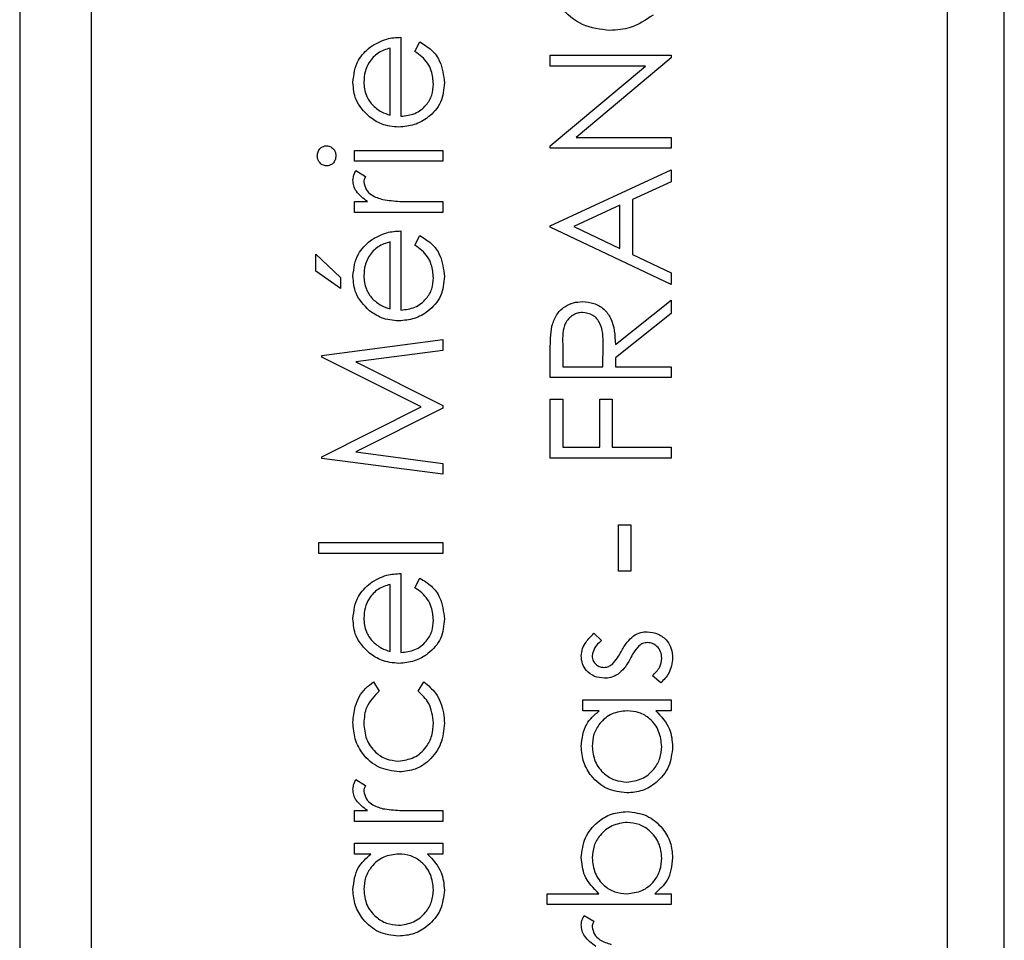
# Model space of a CAD drawing. Header units: millimetres. Extents: x 474 to 2197, y 77 to 1503.
# Tile 14 of 25: x 1017 to 1024, y 863 to 870. Entities that reach past the tile are written whole.
import ezdxf

# ---------------------------------------------------------------- set-up
doc = ezdxf.new("R2010")
doc.units = ezdxf.units.MM

msp = doc.modelspace()

# ---------------------------------------------------------------- linework, layer by layer
at = {"color": 7, "linetype": 'Continuous', "lineweight": 25}
for p, q in [((1016.8479, 891.5469), (1016.8479, 830.5469)), ((1023.3479, 891.0469), (1023.3479, 831.0469)), ((1023.7479, 831.0469), (1023.7479, 891.0469)), ((1017.3479, 889.0469), (1017.3479, 833.0469)), ((1019.5199, 869.5767), (1019.5199, 869.0231)), ((1019.6176, 869.4766), (1019.653, 869.5441)), ((1019.4439, 869.0311), (1019.4439, 869.5007)), ((1020.5663, 869.451), (1021.413, 869.451)), ((1020.5663, 869.375), (1020.5663, 869.451)), ((1021.413, 869.4337), (1020.7481, 868.8757)), ((1021.413, 869.451), (1021.413, 869.4337)), ((1021.2327, 869.375), (1020.5663, 869.375)), ((1020.5663, 868.8156), (1021.2327, 869.375)), ((1020.7481, 868.8757), (1021.413, 868.8757)), ((1021.413, 868.8757), (1021.413, 868.7997)), ((1019.1942, 868.7843), (1019.813, 868.7843)), ((1019.1942, 868.7083), (1019.1942, 868.7843)), ((1019.813, 868.7843), (1019.813, 868.7083)), ((1020.5663, 868.7997), (1020.5663, 868.8156)), ((1021.413, 868.7997), (1020.5663, 868.7997)), ((1019.813, 868.7083), (1019.1942, 868.7083)), ((1019.2046, 868.6432), (1019.2704, 868.6015)), ((1020.5663, 868.2569), (1021.413, 868.6477)), ((1021.413, 868.6477), (1021.413, 868.5651)), ((1021.413, 868.5651), (1021.1416, 868.4399)), ((1021.1416, 868.4399), (1021.1416, 868.0561)), ((1019.1942, 868.3501), (1019.1942, 868.4261)), ((1019.1942, 868.4261), (1019.2853, 868.4261)), ((1019.605, 868.4261), (1019.813, 868.4261)), ((1019.813, 868.4261), (1019.813, 868.3501)), ((1021.0547, 868.3999), (1020.7313, 868.2507)), ((1021.0547, 868.0973), (1021.0547, 868.3999)), ((1019.813, 868.3501), (1019.1942, 868.3501)), ((1020.5663, 868.2461), (1020.5663, 868.2569)), ((1021.413, 867.8445), (1020.5663, 868.2461)), ((1020.7313, 868.2507), (1021.0547, 868.0973)), ((1019.5199, 868.2199), (1019.5199, 867.6663)), ((1019.6176, 868.1198), (1019.653, 868.1873)), ((1019.4439, 867.6742), (1019.4439, 868.1439)), ((1018.9229, 868.057), (1019.0965, 867.8944)), ((1018.9229, 867.9385), (1018.9229, 868.057)), ((1021.1416, 868.0561), (1021.413, 867.9274)), ((1019.0965, 867.8182), (1018.9229, 867.9385)), ((1019.0965, 867.8944), (1019.0965, 867.8182)), ((1021.413, 867.9274), (1021.413, 867.8445)), ((1021.0222, 867.4249), (1021.413, 867.7359)), ((1021.413, 867.7359), (1021.413, 867.642)), ((1021.413, 867.642), (1021.0222, 867.3309)), ((1018.9663, 867.3476), (1019.813, 867.46)), ((1019.813, 867.46), (1019.813, 867.3837)), ((1020.6531, 867.4279), (1020.6531, 867.2692)), ((1020.9353, 867.2692), (1020.9365, 867.4242)), ((1018.9663, 867.3366), (1018.9663, 867.3476)), ((1019.661, 866.9878), (1018.9663, 867.3366)), ((1019.813, 867.3837), (1019.2037, 867.3026)), ((1020.5663, 867.1932), (1020.5663, 867.3626)), ((1021.0222, 867.3309), (1021.0222, 867.2692)), ((1019.2037, 867.3026), (1019.813, 866.997)), ((1020.6531, 867.2692), (1020.9353, 867.2692)), ((1021.0222, 867.2692), (1021.413, 867.2692)), ((1021.413, 867.2692), (1021.413, 867.1932)), ((1021.413, 867.1932), (1020.5663, 867.1932)), ((1018.9663, 866.6383), (1019.661, 866.9878)), ((1019.813, 866.997), (1019.813, 866.9799)), ((1020.5663, 867.0412), (1020.6531, 867.0412)), ((1020.5663, 866.6287), (1020.5663, 867.0412)), ((1020.6531, 867.0412), (1020.6531, 866.7047)), ((1020.9136, 867.0412), (1021.0005, 867.0412)), ((1020.9136, 866.7047), (1020.9136, 867.0412)), ((1021.0005, 867.0412), (1021.0005, 866.7047)), ((1019.813, 866.9799), (1019.2024, 866.6731)), ((1019.2024, 866.6731), (1019.813, 866.5922)), ((1020.6531, 866.7047), (1020.9136, 866.7047)), ((1021.0005, 866.7047), (1021.413, 866.7047)), ((1021.413, 866.7047), (1021.413, 866.6287)), ((1018.9663, 866.6274), (1018.9663, 866.6383)), ((1019.813, 866.5157), (1018.9663, 866.6274)), ((1019.813, 866.5922), (1019.813, 866.5157)), ((1021.413, 866.6287), (1020.5663, 866.6287)), ((1021.0439, 866.162), (1021.1307, 866.162)), ((1021.0439, 865.8363), (1021.0439, 866.162)), ((1021.1307, 866.162), (1021.1307, 865.8363)), ((1018.9446, 866.0381), (1019.813, 866.0381)), ((1018.9446, 865.9621), (1018.9446, 866.0381)), ((1019.813, 866.0381), (1019.813, 865.9621)), ((1019.813, 865.9621), (1018.9446, 865.9621)), ((1019.5199, 865.821), (1019.5199, 865.2674)), ((1021.1307, 865.8363), (1021.0439, 865.8363)), ((1019.4439, 865.2753), (1019.4439, 865.745)), ((1019.6176, 865.7209), (1019.653, 865.7884)), ((1020.8714, 865.4022), (1020.9245, 865.3506)), ((1019.3284, 865.0611), (1019.3679, 864.9975)), ((1019.6393, 864.9975), (1019.681, 865.0611)), ((1021.34, 865.0548), (1021.2827, 865.1052)), ((1020.7942, 864.9354), (1021.413, 864.9354)), ((1020.7942, 864.8594), (1020.7942, 864.9354)), ((1021.413, 864.9354), (1021.413, 864.8594)), ((1020.9087, 864.8594), (1020.7942, 864.8594)), ((1021.413, 864.8594), (1021.3059, 864.8594)), ((1019.2046, 864.3773), (1019.2704, 864.3356)), ((1019.1942, 864.1602), (1019.2853, 864.1602)), ((1019.1942, 864.0842), (1019.1942, 864.1602)), ((1019.605, 864.1602), (1019.813, 864.1602)), ((1019.813, 864.1602), (1019.813, 864.0842)), ((1019.813, 864.0842), (1019.1942, 864.0842)), ((1019.1942, 863.9322), (1019.813, 863.9322)), ((1019.1942, 863.8563), (1019.1942, 863.9322)), ((1019.813, 863.9322), (1019.813, 863.8563)), ((1019.3087, 863.8563), (1019.1942, 863.8563)), ((1019.813, 863.8563), (1019.7059, 863.8563)), ((1020.5446, 863.5786), (1020.9065, 863.5786)), ((1020.5446, 863.5026), (1020.5446, 863.5786)), ((1021.2985, 863.5786), (1021.413, 863.5786)), ((1021.413, 863.5786), (1021.413, 863.5026)), ((1021.413, 863.5026), (1020.5446, 863.5026)), ((1020.8046, 863.4266), (1020.8704, 863.3849))]:
    msp.add_line(p, q, dxfattribs=at)
for points, knots in [([(1020.9847, 869.6246), (1020.9183, 869.6324), (1020.7856, 869.6478), (1020.6402, 869.7731), (1020.5562, 869.9239), (1020.5484, 870.0281), (1020.5446, 870.0802)], [0, 0, 0, 0, 0.279512, 0.55908, 0.779374, 1, 1, 1, 1]), ([(1021.2866, 869.732), (1021.2353, 869.697), (1021.1436, 869.6343), (1021.0333, 869.6276), (1020.9847, 869.6246)], [0, 0, 0, 0, 0.5590286, 1, 1, 1, 1]), ([(1019.3052, 869.5094), (1019.3424, 869.5314), (1019.409, 869.5708), (1019.4859, 869.5749), (1019.5199, 869.5767)], [0, 0, 0, 0, 0.558897, 1, 1, 1, 1]), ([(1019.653, 869.5441), (1019.681, 869.5269), (1019.737, 869.4924), (1019.8088, 869.395), (1019.8181, 869.3101), (1019.8238, 869.2583)], [0, 0, 0, 0, 0.280919, 0.561407, 1, 1, 1, 1]), ([(1019.1834, 869.2602), (1019.1897, 869.3152), (1019.2011, 869.4136), (1019.2733, 869.48), (1019.3052, 869.5094)], [0, 0, 0, 0, 0.558919, 1, 1, 1, 1]), ([(1019.4439, 869.5007), (1019.4146, 869.4914), (1019.3561, 869.4729), (1019.2972, 869.4079), (1019.265, 869.3358), (1019.2612, 869.288), (1019.2594, 869.2641)], [0, 0, 0, 0, 0.2801382, 0.5591944, 0.7795977, 1, 1, 1, 1]), ([(1019.7478, 869.2488), (1019.7448, 869.28), (1019.7398, 869.3314), (1019.7086, 869.3969), (1019.6675, 869.4422), (1019.6342, 869.4652), (1019.6176, 869.4766)], [0, 0, 0, 0, 0.339465, 0.559626, 0.779498, 1, 1, 1, 1]), ([(1019.2594, 869.2641), (1019.2622, 869.2313), (1019.2673, 869.1726), (1019.3021, 869.1255), (1019.3174, 869.1047)], [0, 0, 0, 0, 0.559458, 1, 1, 1, 1]), ([(1019.2987, 869.0184), (1019.2613, 869.0563), (1019.1944, 869.1244), (1019.1868, 869.2186), (1019.1834, 869.2602)], [0, 0, 0, 0, 0.558577, 1, 1, 1, 1]), ([(1019.8238, 869.2583), (1019.8196, 869.2113), (1019.8111, 869.1173), (1019.7208, 869.0161), (1019.6151, 868.9573), (1019.5419, 868.9505), (1019.5053, 868.9471)], [0, 0, 0, 0, 0.279885, 0.558859, 0.779462, 1, 1, 1, 1]), ([(1019.5199, 869.0231), (1019.5534, 869.027), (1019.6204, 869.0348), (1019.6962, 869.0947), (1019.7414, 869.1698), (1019.7457, 869.2225), (1019.7478, 869.2488)], [0, 0, 0, 0, 0.279963, 0.559359, 0.779526, 1, 1, 1, 1]), ([(1019.3174, 869.1047), (1019.3383, 869.0862), (1019.3757, 869.0532), (1019.423, 869.0378), (1019.4439, 869.0311)], [0, 0, 0, 0, 0.558795, 1, 1, 1, 1]), ([(1019.5053, 868.9471), (1019.4633, 868.9509), (1019.3881, 868.9576), (1019.3261, 868.9998), (1019.2987, 869.0184)], [0, 0, 0, 0, 0.5594271, 1, 1, 1, 1]), ([(1018.9337, 868.746), (1018.9347, 868.756), (1018.9368, 868.7761), (1018.9539, 868.7993), (1018.9755, 868.8144), (1018.9913, 868.816), (1018.9992, 868.8169)], [0, 0, 0, 0, 0.279869, 0.559866, 0.779911, 1, 1, 1, 1]), ([(1018.9992, 868.8169), (1019.0092, 868.8154), (1019.0292, 868.8125), (1019.0498, 868.7922), (1019.0623, 868.7696), (1019.0634, 868.7538), (1019.064, 868.746)], [0, 0, 0, 0, 0.27916, 0.558862, 0.779356, 1, 1, 1, 1]), ([(1018.9992, 868.6758), (1018.9892, 868.6771), (1018.9692, 868.6799), (1018.9482, 868.6998), (1018.9356, 868.7224), (1018.9343, 868.7381), (1018.9337, 868.746)], [0, 0, 0, 0, 0.2792893, 0.5588967, 0.7794517, 1, 1, 1, 1]), ([(1019.064, 868.746), (1019.0629, 868.736), (1019.0608, 868.7162), (1019.0439, 868.6933), (1019.0226, 868.6784), (1019.007, 868.6766), (1018.9992, 868.6758)], [0, 0, 0, 0, 0.279784, 0.559698, 0.779921, 1, 1, 1, 1]), ([(1019.1834, 868.577), (1019.1849, 868.5902), (1019.1878, 868.6137), (1019.1994, 868.6342), (1019.2046, 868.6432)], [0, 0, 0, 0, 0.559243, 1, 1, 1, 1]), ([(1019.2853, 868.4261), (1019.2563, 868.4474), (1019.2157, 868.477), (1019.1871, 868.5352), (1019.1846, 868.5631), (1019.1834, 868.577)], [0, 0, 0, 0, 0.558788, 0.779481, 1, 1, 1, 1]), ([(1019.2704, 868.6015), (1019.2672, 868.5945), (1019.2614, 868.5821), (1019.26, 868.5686), (1019.2594, 868.5626)], [0, 0, 0, 0, 0.5603957, 1, 1, 1, 1]), ([(1019.2594, 868.5626), (1019.2633, 868.5447), (1019.2711, 868.5088), (1019.3209, 868.4627), (1019.3654, 868.4484), (1019.3927, 868.4397)], [0, 0, 0, 0, 0.2783358, 0.5587681, 1, 1, 1, 1]), ([(1019.3927, 868.4397), (1019.4321, 868.4347), (1019.5027, 868.4257), (1019.5737, 868.426), (1019.605, 868.4261)], [0, 0, 0, 0, 0.559636, 1, 1, 1, 1]), ([(1019.3052, 868.1525), (1019.3424, 868.1746), (1019.409, 868.214), (1019.4859, 868.2181), (1019.5199, 868.2199)], [0, 0, 0, 0, 0.558897, 1, 1, 1, 1]), ([(1019.653, 868.1873), (1019.681, 868.17), (1019.737, 868.1355), (1019.8088, 868.0382), (1019.8181, 867.9533), (1019.8238, 867.9015)], [0, 0, 0, 0, 0.280919, 0.561407, 1, 1, 1, 1]), ([(1019.1834, 867.9034), (1019.1897, 867.9584), (1019.2011, 868.0568), (1019.2733, 868.1232), (1019.3052, 868.1525)], [0, 0, 0, 0, 0.558919, 1, 1, 1, 1]), ([(1019.4439, 868.1439), (1019.4146, 868.1346), (1019.3561, 868.116), (1019.2972, 868.051), (1019.265, 867.979), (1019.2612, 867.9312), (1019.2594, 867.9073)], [0, 0, 0, 0, 0.280138, 0.559194, 0.779598, 1, 1, 1, 1]), ([(1019.7478, 867.892), (1019.7448, 867.9232), (1019.7398, 867.9746), (1019.7086, 868.0401), (1019.6675, 868.0854), (1019.6342, 868.1083), (1019.6176, 868.1198)], [0, 0, 0, 0, 0.339465, 0.559626, 0.779498, 1, 1, 1, 1]), ([(1019.2987, 867.6615), (1019.2613, 867.6995), (1019.1944, 867.7675), (1019.1868, 867.8618), (1019.1834, 867.9034)], [0, 0, 0, 0, 0.558577, 1, 1, 1, 1]), ([(1019.2594, 867.9073), (1019.2622, 867.8744), (1019.2673, 867.8158), (1019.3021, 867.7686), (1019.3174, 867.7478)], [0, 0, 0, 0, 0.559458, 1, 1, 1, 1]), ([(1019.8238, 867.9015), (1019.8196, 867.8544), (1019.8111, 867.7604), (1019.7208, 867.6593), (1019.6151, 867.6004), (1019.5419, 867.5937), (1019.5053, 867.5903)], [0, 0, 0, 0, 0.279885, 0.558859, 0.779462, 1, 1, 1, 1]), ([(1019.5199, 867.6663), (1019.5534, 867.6702), (1019.6204, 867.6779), (1019.6962, 867.7378), (1019.7414, 867.8129), (1019.7457, 867.8656), (1019.7478, 867.892)], [0, 0, 0, 0, 0.2799631, 0.5593589, 0.7795256, 1, 1, 1, 1]), ([(1019.3174, 867.7478), (1019.3383, 867.7294), (1019.3757, 867.6963), (1019.423, 867.681), (1019.4439, 867.6742)], [0, 0, 0, 0, 0.558795, 1, 1, 1, 1]), ([(1020.5778, 867.5544), (1020.5866, 867.581), (1020.6043, 867.6341), (1020.6613, 867.69), (1020.727, 867.7209), (1020.7708, 867.7237), (1020.7927, 867.7251)], [0, 0, 0, 0, 0.279797, 0.5595, 0.779626, 1, 1, 1, 1]), ([(1020.7927, 867.7251), (1020.8195, 867.7228), (1020.873, 867.7184), (1020.9441, 867.6765), (1021.0153, 867.5811), (1021.0193, 867.4893), (1021.0222, 867.4249)], [0, 0, 0, 0, 0.18712, 0.373979, 0.560911, 1, 1, 1, 1]), ([(1019.5053, 867.5903), (1019.4633, 867.594), (1019.3881, 867.6008), (1019.3261, 867.6429), (1019.2987, 867.6615)], [0, 0, 0, 0, 0.559427, 1, 1, 1, 1]), ([(1020.7925, 867.6491), (1020.7801, 867.6482), (1020.7553, 867.6463), (1020.7215, 867.6295), (1020.6929, 867.6057), (1020.6515, 867.5429), (1020.6524, 867.479), (1020.6531, 867.4279)], [0, 0, 0, 0, 0.125307, 0.250617, 0.375954, 0.501281, 1, 1, 1, 1]), ([(1020.9365, 867.4242), (1020.9364, 867.4762), (1020.9362, 867.5413), (1020.8948, 867.6055), (1020.8559, 867.6391), (1020.8178, 867.6451), (1020.7925, 867.6491)], [0, 0, 0, 0, 0.4998271, 0.6254978, 0.7512079, 1, 1, 1, 1]), ([(1020.5663, 867.3626), (1020.5662, 867.3986), (1020.566, 867.4628), (1020.5742, 867.5264), (1020.5778, 867.5544)], [0, 0, 0, 0, 0.5602397, 1, 1, 1, 1]), ([(1019.3052, 865.7536), (1019.3424, 865.7757), (1019.409, 865.8151), (1019.4859, 865.8192), (1019.5199, 865.821)], [0, 0, 0, 0, 0.558897, 1, 1, 1, 1]), ([(1019.1834, 865.5045), (1019.1897, 865.5595), (1019.2011, 865.6579), (1019.2733, 865.7243), (1019.3052, 865.7536)], [0, 0, 0, 0, 0.558919, 1, 1, 1, 1]), ([(1019.4439, 865.745), (1019.4146, 865.7357), (1019.3561, 865.7171), (1019.2972, 865.6522), (1019.265, 865.5801), (1019.2612, 865.5323), (1019.2594, 865.5084)], [0, 0, 0, 0, 0.280138, 0.559194, 0.779598, 1, 1, 1, 1]), ([(1019.653, 865.7884), (1019.681, 865.7711), (1019.737, 865.7366), (1019.8088, 865.6393), (1019.8181, 865.5544), (1019.8238, 865.5026)], [0, 0, 0, 0, 0.280919, 0.5614069, 1, 1, 1, 1]), ([(1019.7478, 865.4931), (1019.7448, 865.5243), (1019.7398, 865.5757), (1019.7086, 865.6412), (1019.6675, 865.6865), (1019.6342, 865.7094), (1019.6176, 865.7209)], [0, 0, 0, 0, 0.339465, 0.559626, 0.779498, 1, 1, 1, 1]), ([(1019.2987, 865.2626), (1019.2613, 865.3006), (1019.1944, 865.3686), (1019.1868, 865.4629), (1019.1834, 865.5045)], [0, 0, 0, 0, 0.558577, 1, 1, 1, 1]), ([(1019.2594, 865.5084), (1019.2622, 865.4756), (1019.2673, 865.4169), (1019.3021, 865.3697), (1019.3174, 865.349)], [0, 0, 0, 0, 0.559458, 1, 1, 1, 1]), ([(1019.8238, 865.5026), (1019.8196, 865.4555), (1019.8111, 865.3616), (1019.7208, 865.2604), (1019.6151, 865.2015), (1019.5419, 865.1948), (1019.5053, 865.1914)], [0, 0, 0, 0, 0.279885, 0.558859, 0.779462, 1, 1, 1, 1]), ([(1019.5199, 865.2674), (1019.5534, 865.2713), (1019.6204, 865.279), (1019.6962, 865.3389), (1019.7414, 865.414), (1019.7457, 865.4667), (1019.7478, 865.4931)], [0, 0, 0, 0, 0.2799631, 0.5593589, 0.7795256, 1, 1, 1, 1]), ([(1020.7834, 865.2437), (1020.7853, 865.2611), (1020.7892, 865.2959), (1020.8205, 865.3511), (1020.8521, 865.3828), (1020.8714, 865.4022)], [0, 0, 0, 0, 0.279553, 0.559703, 1, 1, 1, 1]), ([(1021.1494, 865.3842), (1021.1661, 865.3936), (1021.196, 865.4103), (1021.23, 865.4122), (1021.245, 865.413)], [0, 0, 0, 0, 0.5594659, 1, 1, 1, 1]), ([(1021.245, 865.413), (1021.2717, 865.4099), (1021.3249, 865.4038), (1021.384, 865.3545), (1021.4189, 865.2945), (1021.4222, 865.2526), (1021.4238, 865.2317)], [0, 0, 0, 0, 0.279548, 0.559226, 0.779475, 1, 1, 1, 1]), ([(1019.3174, 865.349), (1019.3383, 865.3305), (1019.3757, 865.2974), (1019.423, 865.2821), (1019.4439, 865.2753)], [0, 0, 0, 0, 0.558795, 1, 1, 1, 1]), ([(1020.9245, 865.3506), (1020.9058, 865.3343), (1020.8726, 865.3053), (1020.8634, 865.2625), (1020.8594, 865.2437)], [0, 0, 0, 0, 0.562045, 1, 1, 1, 1]), ([(1021.0626, 865.2727), (1021.0756, 865.2961), (1021.0988, 865.3379), (1021.1339, 865.37), (1021.1494, 865.3842)], [0, 0, 0, 0, 0.5606486, 1, 1, 1, 1]), ([(1021.2483, 865.337), (1021.2362, 865.3359), (1021.2147, 865.3339), (1021.197, 865.3216), (1021.1892, 865.3162)], [0, 0, 0, 0, 0.559603, 1, 1, 1, 1]), ([(1021.3478, 865.2278), (1021.3463, 865.2432), (1021.3432, 865.274), (1021.3171, 865.3094), (1021.2845, 865.333), (1021.2603, 865.3357), (1021.2483, 865.337)], [0, 0, 0, 0, 0.279988, 0.559745, 0.779963, 1, 1, 1, 1]), ([(1019.5053, 865.1914), (1019.4633, 865.1952), (1019.3881, 865.2019), (1019.3261, 865.244), (1019.2987, 865.2626)], [0, 0, 0, 0, 0.559427, 1, 1, 1, 1]), ([(1020.9988, 865.1844), (1021.0126, 865.1995), (1021.0374, 865.2265), (1021.0548, 865.2586), (1021.0626, 865.2727)], [0, 0, 0, 0, 0.559018, 1, 1, 1, 1]), ([(1021.1892, 865.3162), (1021.1755, 865.3), (1021.1508, 865.2709), (1021.1332, 865.2372), (1021.1255, 865.2224)], [0, 0, 0, 0, 0.559074, 1, 1, 1, 1]), ([(1020.9457, 865.0874), (1020.922, 865.0896), (1020.8747, 865.0941), (1020.8205, 865.1354), (1020.7878, 865.188), (1020.7849, 865.2251), (1020.7834, 865.2437)], [0, 0, 0, 0, 0.2799361, 0.5594372, 0.7796107, 1, 1, 1, 1]), ([(1020.8594, 865.2437), (1020.861, 865.2317), (1020.8641, 865.2076), (1020.8875, 865.1821), (1020.9143, 865.1659), (1020.9332, 865.1642), (1020.9426, 865.1634)], [0, 0, 0, 0, 0.279313, 0.559072, 0.779518, 1, 1, 1, 1]), ([(1021.1255, 865.2224), (1021.1129, 865.1998), (1021.0904, 865.1596), (1021.0561, 865.1291), (1021.041, 865.1157)], [0, 0, 0, 0, 0.560659, 1, 1, 1, 1]), ([(1021.2827, 865.1052), (1021.3023, 865.1244), (1021.3373, 865.1587), (1021.3446, 865.2067), (1021.3478, 865.2278)], [0, 0, 0, 0, 0.560833, 1, 1, 1, 1]), ([(1021.4238, 865.2317), (1021.4189, 865.1933), (1021.4101, 865.1246), (1021.3615, 865.0762), (1021.34, 865.0548)], [0, 0, 0, 0, 0.559289, 1, 1, 1, 1]), ([(1020.9426, 865.1634), (1020.9541, 865.1647), (1020.9746, 865.1672), (1020.9914, 865.1791), (1020.9988, 865.1844)], [0, 0, 0, 0, 0.559054, 1, 1, 1, 1]), ([(1019.1834, 864.7779), (1019.1866, 864.8157), (1019.1918, 864.8779), (1019.2257, 864.9581), (1019.2677, 865.0194), (1019.3082, 865.0472), (1019.3284, 865.0611)], [0, 0, 0, 0, 0.339714, 0.560013, 0.780007, 1, 1, 1, 1]), ([(1019.681, 865.0611), (1019.7107, 865.0367), (1019.7596, 864.9963), (1019.8, 864.9174), (1019.8207, 864.8458), (1019.8228, 864.7964), (1019.8238, 864.7716)], [0, 0, 0, 0, 0.338983, 0.559249, 0.779562, 1, 1, 1, 1]), ([(1021.041, 865.1157), (1021.0243, 865.1065), (1020.9945, 865.09), (1020.9606, 865.0882), (1020.9457, 865.0874)], [0, 0, 0, 0, 0.559587, 1, 1, 1, 1]), ([(1019.3679, 864.9975), (1019.3326, 864.9624), (1019.2694, 864.8994), (1019.2624, 864.8112), (1019.2594, 864.7723)], [0, 0, 0, 0, 0.558451, 1, 1, 1, 1]), ([(1019.7478, 864.7728), (1019.7419, 864.8221), (1019.7312, 864.9102), (1019.6674, 864.9708), (1019.6393, 864.9975)], [0, 0, 0, 0, 0.558788, 1, 1, 1, 1]), ([(1020.7834, 864.6091), (1020.7897, 864.6649), (1020.801, 864.7648), (1020.8758, 864.8305), (1020.9087, 864.8594)], [0, 0, 0, 0, 0.559062, 1, 1, 1, 1]), ([(1021.105, 864.8594), (1021.0683, 864.8554), (1020.9949, 864.8473), (1020.9142, 864.7789), (1020.8662, 864.6964), (1020.8616, 864.6389), (1020.8594, 864.6101)], [0, 0, 0, 0, 0.2796602, 0.5592103, 0.7794872, 1, 1, 1, 1]), ([(1021.3478, 864.6094), (1021.3435, 864.6457), (1021.3347, 864.7182), (1021.2726, 864.8028), (1021.1908, 864.852), (1021.1336, 864.8569), (1021.105, 864.8594)], [0, 0, 0, 0, 0.279822, 0.559387, 0.779603, 1, 1, 1, 1]), ([(1021.3059, 864.8594), (1021.344, 864.8193), (1021.4121, 864.7476), (1021.4202, 864.6498), (1021.4238, 864.6067)], [0, 0, 0, 0, 0.558763, 1, 1, 1, 1]), ([(1019.5087, 864.4316), (1019.4592, 864.4382), (1019.3601, 864.4515), (1019.2518, 864.5463), (1019.1924, 864.661), (1019.1864, 864.7389), (1019.1834, 864.7779)], [0, 0, 0, 0, 0.279381, 0.558782, 0.779281, 1, 1, 1, 1]), ([(1019.2594, 864.7723), (1019.2627, 864.7347), (1019.2695, 864.6595), (1019.3323, 864.5721), (1019.4134, 864.5162), (1019.4724, 864.5104), (1019.5019, 864.5075)], [0, 0, 0, 0, 0.280136, 0.559769, 0.77989, 1, 1, 1, 1]), ([(1019.5019, 864.5075), (1019.5395, 864.5129), (1019.6148, 864.5235), (1019.6969, 864.5961), (1019.7412, 864.6839), (1019.7456, 864.7432), (1019.7478, 864.7728)], [0, 0, 0, 0, 0.279332, 0.558778, 0.779267, 1, 1, 1, 1]), ([(1019.8238, 864.7716), (1019.8194, 864.723), (1019.8105, 864.626), (1019.7285, 864.5135), (1019.623, 864.4426), (1019.5468, 864.4352), (1019.5087, 864.4316)], [0, 0, 0, 0, 0.280077, 0.559647, 0.779819, 1, 1, 1, 1]), ([(1021.1019, 864.2841), (1021.0545, 864.29), (1020.9596, 864.3018), (1020.8564, 864.3914), (1020.7929, 864.4973), (1020.7866, 864.5718), (1020.7834, 864.6091)], [0, 0, 0, 0, 0.279413, 0.559191, 0.779548, 1, 1, 1, 1]), ([(1020.8594, 864.6101), (1020.8636, 864.5738), (1020.872, 864.5013), (1020.9365, 864.4189), (1021.0174, 864.3694), (1021.0743, 864.3632), (1021.1027, 864.3601)], [0, 0, 0, 0, 0.279767, 0.559291, 0.779719, 1, 1, 1, 1]), ([(1021.4238, 864.6067), (1021.4182, 864.5592), (1021.4071, 864.464), (1021.3196, 864.3588), (1021.214, 864.2937), (1021.1393, 864.2873), (1021.1019, 864.2841)], [0, 0, 0, 0, 0.279573, 0.559333, 0.779589, 1, 1, 1, 1]), ([(1021.1027, 864.3601), (1021.1389, 864.3652), (1021.2112, 864.3755), (1021.2918, 864.4421), (1021.3395, 864.524), (1021.3451, 864.5809), (1021.3478, 864.6094)], [0, 0, 0, 0, 0.2794286, 0.5591463, 0.7795701, 1, 1, 1, 1]), ([(1019.1834, 864.3111), (1019.1849, 864.3243), (1019.1878, 864.3478), (1019.1994, 864.3683), (1019.2046, 864.3773)], [0, 0, 0, 0, 0.559243, 1, 1, 1, 1]), ([(1019.2853, 864.1602), (1019.2563, 864.1815), (1019.2157, 864.2111), (1019.1871, 864.2693), (1019.1846, 864.2972), (1019.1834, 864.3111)], [0, 0, 0, 0, 0.558788, 0.779481, 1, 1, 1, 1]), ([(1019.2704, 864.3356), (1019.2672, 864.3286), (1019.2614, 864.3162), (1019.26, 864.3027), (1019.2594, 864.2967)], [0, 0, 0, 0, 0.5603957, 1, 1, 1, 1]), ([(1019.2594, 864.2967), (1019.2633, 864.2788), (1019.2711, 864.2429), (1019.3209, 864.1968), (1019.3654, 864.1825), (1019.3927, 864.1738)], [0, 0, 0, 0, 0.278336, 0.558768, 1, 1, 1, 1]), ([(1019.3927, 864.1738), (1019.4321, 864.1688), (1019.5027, 864.1598), (1019.5737, 864.1601), (1019.605, 864.1602)], [0, 0, 0, 0, 0.559636, 1, 1, 1, 1]), ([(1020.7834, 863.8309), (1020.7889, 863.8785), (1020.8, 863.9736), (1020.8874, 864.0787), (1020.9927, 864.1442), (1021.0674, 864.1507), (1021.1048, 864.1539)], [0, 0, 0, 0, 0.279577, 0.559334, 0.779604, 1, 1, 1, 1]), ([(1021.1048, 864.1539), (1021.1523, 864.148), (1021.2474, 864.1364), (1021.3507, 864.0465), (1021.4143, 863.9406), (1021.4206, 863.8659), (1021.4238, 863.8286)], [0, 0, 0, 0, 0.279433, 0.559216, 0.779559, 1, 1, 1, 1]), ([(1021.1048, 864.0779), (1021.0687, 864.0727), (1020.9965, 864.0624), (1020.9156, 863.9962), (1020.8678, 863.9145), (1020.8622, 863.8575), (1020.8594, 863.8291)], [0, 0, 0, 0, 0.279403, 0.559104, 0.779552, 1, 1, 1, 1]), ([(1021.3478, 863.8279), (1021.3436, 863.8641), (1021.3352, 863.9366), (1021.2708, 864.019), (1021.1901, 864.0686), (1021.1332, 864.0748), (1021.1048, 864.0779)], [0, 0, 0, 0, 0.2797561, 0.5592787, 0.779725, 1, 1, 1, 1]), ([(1019.1834, 863.6059), (1019.1897, 863.6618), (1019.201, 863.7616), (1019.2758, 863.8273), (1019.3087, 863.8563)], [0, 0, 0, 0, 0.559062, 1, 1, 1, 1]), ([(1019.505, 863.8563), (1019.4683, 863.8522), (1019.3949, 863.8441), (1019.3142, 863.7757), (1019.2662, 863.6933), (1019.2616, 863.6357), (1019.2594, 863.6069)], [0, 0, 0, 0, 0.27966, 0.55921, 0.779487, 1, 1, 1, 1]), ([(1019.7478, 863.6063), (1019.7435, 863.6425), (1019.7347, 863.7151), (1019.6726, 863.7996), (1019.5908, 863.8488), (1019.5336, 863.8538), (1019.505, 863.8563)], [0, 0, 0, 0, 0.279822, 0.559387, 0.779603, 1, 1, 1, 1]), ([(1019.7059, 863.8563), (1019.744, 863.8162), (1019.8121, 863.7444), (1019.8202, 863.6467), (1019.8238, 863.6036)], [0, 0, 0, 0, 0.558763, 1, 1, 1, 1]), ([(1020.9065, 863.5786), (1020.8673, 863.6183), (1020.7973, 863.6892), (1020.7876, 863.7876), (1020.7834, 863.8309)], [0, 0, 0, 0, 0.559294, 1, 1, 1, 1]), ([(1020.8594, 863.8291), (1020.8638, 863.7928), (1020.8728, 863.7202), (1020.9347, 863.6355), (1021.0165, 863.586), (1021.0738, 863.5811), (1021.1024, 863.5786)], [0, 0, 0, 0, 0.279786, 0.559477, 0.779627, 1, 1, 1, 1]), ([(1021.1024, 863.5786), (1021.1391, 863.5826), (1021.2124, 863.5908), (1021.2934, 863.6589), (1021.3409, 863.7416), (1021.3455, 863.7991), (1021.3478, 863.8279)], [0, 0, 0, 0, 0.279639, 0.559192, 0.779512, 1, 1, 1, 1]), ([(1021.4238, 863.8286), (1021.4174, 863.7729), (1021.4059, 863.6732), (1021.3313, 863.6075), (1021.2985, 863.5786)], [0, 0, 0, 0, 0.558922, 1, 1, 1, 1]), ([(1019.5019, 863.281), (1019.4545, 863.2868), (1019.3596, 863.2986), (1019.2564, 863.3882), (1019.1929, 863.4941), (1019.1866, 863.5687), (1019.1834, 863.6059)], [0, 0, 0, 0, 0.279413, 0.559191, 0.779548, 1, 1, 1, 1]), ([(1019.2594, 863.6069), (1019.2636, 863.5707), (1019.272, 863.4981), (1019.3365, 863.4157), (1019.4174, 863.3662), (1019.4743, 863.36), (1019.5027, 863.3569)], [0, 0, 0, 0, 0.279767, 0.559291, 0.779719, 1, 1, 1, 1]), ([(1019.5027, 863.3569), (1019.5389, 863.3621), (1019.6112, 863.3723), (1019.6918, 863.439), (1019.7395, 863.5208), (1019.7451, 863.5778), (1019.7478, 863.6063)], [0, 0, 0, 0, 0.279429, 0.559146, 0.77957, 1, 1, 1, 1]), ([(1019.8238, 863.6036), (1019.8182, 863.556), (1019.8071, 863.4609), (1019.7196, 863.3556), (1019.614, 863.2906), (1019.5393, 863.2842), (1019.5019, 863.281)], [0, 0, 0, 0, 0.279573, 0.559333, 0.779589, 1, 1, 1, 1]), ([(1020.7834, 863.3605), (1020.7849, 863.3736), (1020.7878, 863.3971), (1020.7994, 863.4176), (1020.8046, 863.4266)], [0, 0, 0, 0, 0.559243, 1, 1, 1, 1]), ([(1020.8853, 863.2095), (1020.8563, 863.2308), (1020.8157, 863.2604), (1020.7871, 863.3186), (1020.7846, 863.3465), (1020.7834, 863.3605)], [0, 0, 0, 0, 0.558788, 0.779481, 1, 1, 1, 1]), ([(1020.8704, 863.3849), (1020.8672, 863.3779), (1020.8614, 863.3655), (1020.86, 863.352), (1020.8594, 863.346)], [0, 0, 0, 0, 0.560396, 1, 1, 1, 1]), ([(1020.8594, 863.346), (1020.8633, 863.3281), (1020.8711, 863.2922), (1020.9209, 863.2461), (1020.9654, 863.2318), (1020.9927, 863.2231)], [0, 0, 0, 0, 0.278336, 0.558768, 1, 1, 1, 1])]:
    msp.add_open_spline(points, degree=3, knots=knots, dxfattribs=at)

doc.saveas('drawing.dxf')
